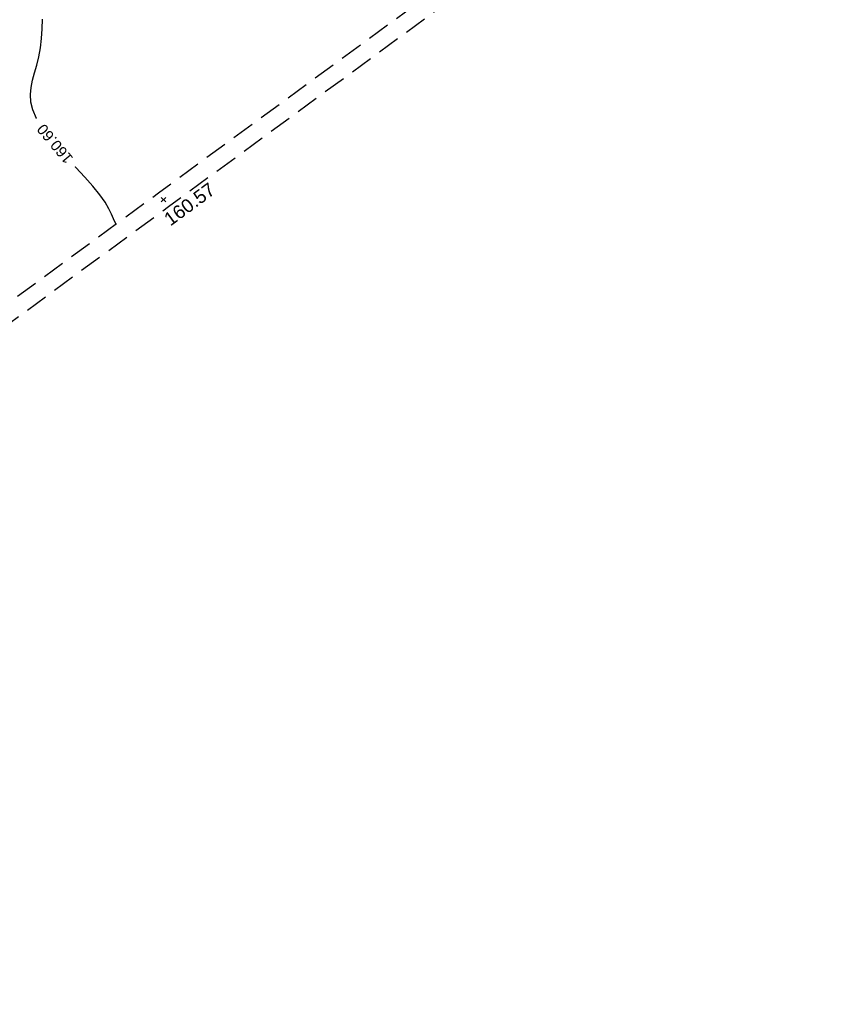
# Model space of a CAD drawing. Header units: metres. Extents: x 1575818 to 1575995, y 2263001 to 2263183.
# Tile 54 of 67: x 1575930 to 1575948, y 2263004 to 2263026. Entities that reach past the tile are written whole.
import ezdxf
from ezdxf.enums import TextEntityAlignment as Align

# ---------------------------------------------------------------- set-up
doc = ezdxf.new("R2010")
doc.units = ezdxf.units.M
doc.set_wipeout_variables(frame=1)
doc.header["$PDMODE"] = 3
doc.header["$PDSIZE"] = 0.05
doc.linetypes.add('CACHE_50', pattern=[0.75, 0.5, -0.25])
doc.layers.get('0').update_dxf_attribs({"linetype": 'CONTINUOUS'})
for name, color, linetype in [('D_CANIVEAU', 32, 'CACHE_50'), ('D_CN_ORDINAIRE', 43, 'CONTINUOUS'), ('T_COTATION_CN', 7, 'CONTINUOUS'), ('T_COTATION_CN Cache des textes', 7, 'CONTINUOUS'), ('TOPO_ALT', 142, 'CONTINUOUS'), ('TOPO_JIS', 7, 'CONTINUOUS'), ('V_VEGETATION', 80, 'CONTINUOUS')]:
    doc.layers.add(name, color=color, linetype=linetype)
doc.styles.get("Standard").update_dxf_attribs({"font": 'arial.ttf'})

# ---------------------------------------------------------------- blocks, each defined once
blk = doc.blocks.new('TCPOINT')
at = {"color": 0, "lineweight": 9}
blk.add_point((0, 0), dxfattribs=at)
at = {"layer": 'TOPO_ALT', "lineweight": 9}
blk.add_attdef('ALT', text='', height=0.3, dxfattribs=at).set_placement((0.1, -0.1), align=Align.TOP_LEFT)
blk = doc.blocks.new('zt_cache')
at = {"color": 7, "true_color": 0xffffff}
blk.add_wipeout([(0, 0), (1, 0), (1, 1), (0, 1)], dxfattribs=at)

msp = doc.modelspace()

# ---------------------------------------------------------------- hatches: boundary and pattern name
at = {"layer": 'V_VEGETATION', "ltscale": 0.5}
h = msp.add_hatch(dxfattribs=at)
h.set_pattern_fill('ALEA', color=256, scale=0.25)
h.set_pattern_definition([(312, (0.25, 0), (2.9344428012, 0.6237350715), [0, -1.875]), (67, (-0.125, 0.2165), (-2.9776384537, -0.3656080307), [0, -3.125]), (153, (-0.125, 0.2165), (0.1570078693, -2.995888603), [0, -2.5]), (180, (-0.125, -0.2165), (1.5, -2.59807621), [0, -2.5]), (74, (-1, 0), (-2.9108871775, -0.7257656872), [0, -2.5]), (286, (-1, 0), (2.9108871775, -0.7257656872), [0, -2.5]), (52, (0.5, -0.866), (-2.9708042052, 0.417519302), [0, -3.125]), (300, (0.5, 0.866), (2.9999999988, -7e-10), [0, -2.5]), (175, (0.5, 0.866), (1.2678547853, -2.7189233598), [0, -2.5]), (114, (0.125, 0.6495), (-2.9835656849, 0.3135853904), [0, -1.25]), (248, (0.125, -0.6495), (1.8469844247, -2.3640322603), [0, -1.55])])
edge = h.paths.add_edge_path()
edge.add_line((1575931.141, 2263047.932), (1575934.082, 2263043.89))
edge.add_line((1575934.082, 2263043.89), (1575937.726, 2263039.015))
edge.add_line((1575937.726, 2263039.015), (1575937.813, 2263038.896))
edge.add_line((1575937.813, 2263038.896), (1575935.904, 2263037.514))
edge.add_line((1575935.904, 2263037.514), (1575929.991, 2263033.213))
edge.add_line((1575929.991, 2263033.213), (1575924.077, 2263028.908))
edge.add_line((1575924.077, 2263028.908), (1575918.145, 2263024.585))
edge.add_line((1575918.145, 2263024.585), (1575910.293, 2263018.83))
edge.add_line((1575910.293, 2263018.83), (1575906.366, 2263015.927))
edge.add_line((1575906.366, 2263015.927), (1575904.043, 2263019.088))
edge.add_line((1575904.043, 2263019.088), (1575900.779, 2263023.563))
edge.add_line((1575900.779, 2263023.563), (1575907.431, 2263028.511))
edge.add_line((1575907.431, 2263028.511), (1575912.807, 2263032.453))
edge.add_line((1575912.807, 2263032.453), (1575912.834, 2263032.447))
edge.add_line((1575912.834, 2263032.447), (1575913.421, 2263031.526))
edge.add_line((1575913.421, 2263031.526), (1575915.369, 2263028.892))
edge.add_line((1575915.369, 2263028.892), (1575915.059, 2263028.668))
edge.add_line((1575915.059, 2263028.668), (1575916.644, 2263026.54))
edge.add_line((1575916.644, 2263026.54), (1575916.946, 2263026.76))
edge.add_line((1575916.946, 2263026.76), (1575917.367, 2263026.192))
edge.add_line((1575917.367, 2263026.192), (1575923.76, 2263030.875))
edge.add_line((1575923.76, 2263030.875), (1575928.328, 2263034.306))
edge.add_line((1575928.328, 2263034.306), (1575933.671, 2263038.193))
edge.add_line((1575933.671, 2263038.193), (1575929.514, 2263043.789))
edge.add_line((1575929.514, 2263043.789), (1575930.205, 2263047.672))
edge.add_arc((1575930.736, 2263047.577), 0.539, 41.1923, 169.8322, ccw=False)
edge = h.paths.add_edge_path(flags=16)
edge.add_line((1575916.489, 2263023.387), (1575916.064, 2263024.013))
edge = h.paths.add_edge_path(flags=16)
edge.add_line((1575915.863, 2263022.962), (1575915.438, 2263023.588))
edge = h.paths.add_edge_path(flags=16)
edge.add_line((1575915.863, 2263022.962), (1575916.489, 2263023.387))
edge = h.paths.add_edge_path(flags=16)
edge.add_line((1575915.438, 2263023.588), (1575916.064, 2263024.013))
edge = h.paths.add_edge_path(flags=16)
edge.add_line((1575914.784, 2263024.138), (1575915.385, 2263023.324))
edge = h.paths.add_edge_path(flags=16)
edge.add_arc((1575915.444, 2263023.244), 0.1, 0, 180)
edge.add_arc((1575915.444, 2263023.244), 0.1, 180, 360)
edge = h.paths.add_edge_path(flags=16)
edge.add_arc((1575914.604, 2263024.383), 0.304, 0, 360)
h.paths.add_polyline_path([(1575911.968, 2263029.187), (1575910.965, 2263028.415), (1575910.66, 2263028.812), (1575911.664, 2263029.583)], flags=16)
h.paths.add_polyline_path([(1575930.806, 2263046.158), (1575930.508, 2263045.593), (1575930.065, 2263045.826), (1575930.364, 2263046.392)], flags=16)

# ---------------------------------------------------------------- linework, layer by layer
at = {"layer": 'D_CANIVEAU', "flags": 128}
for points in [[(1575908.683, 2263004.111), (1575914.615, 2263008.454), (1575920.221, 2263012.555), (1575926.404, 2263017.082), (1575933.014, 2263021.928), (1575939.911, 2263026.985), (1575947.989, 2263032.913)], [(1575908.908, 2263003.805), (1575914.839, 2263008.147), (1575920.446, 2263012.248), (1575926.628, 2263016.775), (1575933.239, 2263021.622), (1575940.136, 2263026.679), (1575948.2, 2263032.596)]]:
    msp.add_lwpolyline(points, dxfattribs=at)
at = {"layer": 'D_CN_ORDINAIRE', "elevation": 160.6, "flags": 128}
msp.add_lwpolyline([(1575932.067, 2263021.234), (1575932.049, 2263021.266), (1575932.014, 2263021.346), (1575931.969, 2263021.449), (1575931.907, 2263021.573), (1575931.821, 2263021.719), (1575931.704, 2263021.887), (1575931.55, 2263022.076), (1575931.369, 2263022.281), (1575931.17, 2263022.498), (1575930.964, 2263022.722), (1575930.763, 2263022.948), (1575930.576, 2263023.172), (1575930.414, 2263023.388), (1575930.288, 2263023.592), (1575930.206, 2263023.78), (1575930.163, 2263023.955), (1575930.153, 2263024.122), (1575930.168, 2263024.283), (1575930.202, 2263024.444), (1575930.247, 2263024.609), (1575930.296, 2263024.782), (1575930.342, 2263024.966), (1575930.379, 2263025.165), (1575930.405, 2263025.375), (1575930.419, 2263025.591), (1575930.421, 2263025.806)], dxfattribs=at)

# ---------------------------------------------------------------- block references
at = {"layer": 'TOPO_JIS'}
ref = msp.add_blockref('TCPOINT', (1575933.127, 2263021.775), dxfattribs=dict(at, rotation=36.43234740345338))
ref.add_attrib('ALT', '160.57', dxfattribs={"layer": 'TOPO_ALT', "height": 0.3, "rotation": 36.4323}).set_placement((1575933.103, 2263021.416), align=Align.TOP_LEFT)

# ---------------------------------------------------------------- next in the draw order: block references
at = {"layer": 'T_COTATION_CN Cache des textes', "color": 7, "true_color": 0xffffff, "xscale": 1.372933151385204, "yscale": 0.6450750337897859, "rotation": 129.9142345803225}
msp.add_blockref('zt_cache', (1575931.383, 2263022.712), dxfattribs=at)

# ---------------------------------------------------------------- next in the draw order: texts
at = {"layer": 'T_COTATION_CN', "color": 43, "oblique": 0}
msp.add_text('160.60', height=0.24, rotation=129.9142, dxfattribs=at).set_placement((1575930.701, 2263023.022, 160.6), align=Align.MIDDLE_CENTER)

doc.saveas('drawing.dxf')
